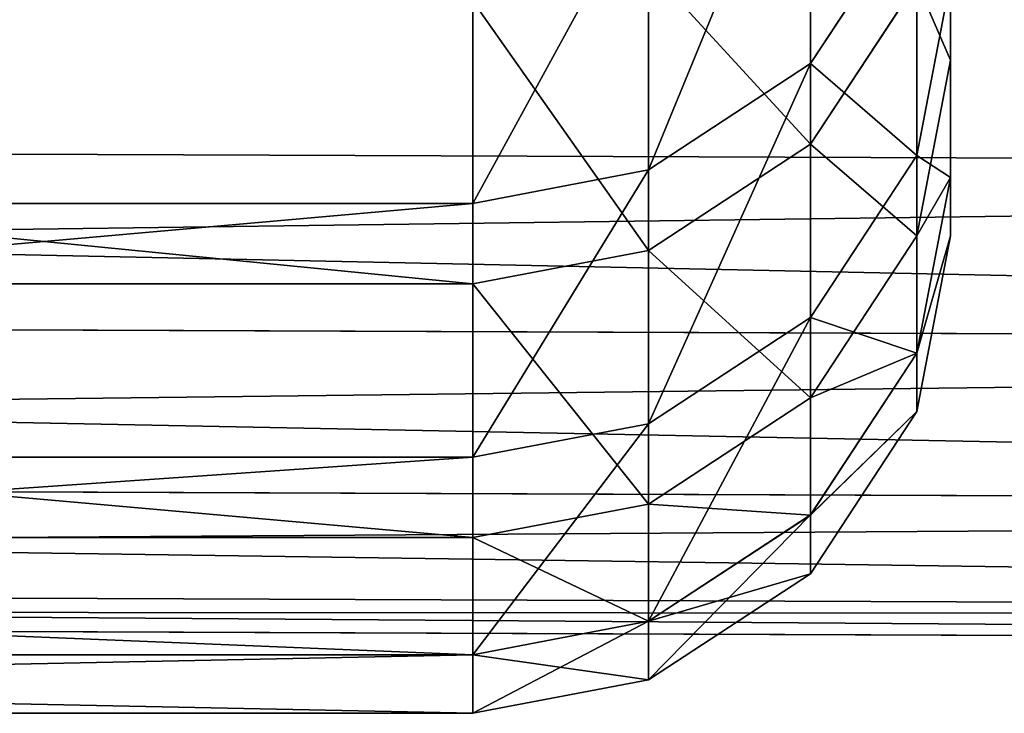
# Model space of a CAD drawing. Extents: x 0 to 35.8, y 0 to 30.4.
# Tile 45 of 106: x 16.502 to 16.821, y 0 to 0.225. Entities that reach past the tile are written whole.
import ezdxf

# ---------------------------------------------------------------- set-up
doc = ezdxf.new("R2010")
doc.units = 0
doc.header["$MEASUREMENT"] = 0
doc.layers.get('0').update_dxf_attribs({"color": 13, "linetype": 'CONTINUOUS'})
doc.layers.add('BSH_B36CD50SNB_SYMBOL_-_H0', color=59, linetype='CONTINUOUS')
doc.layers.add('BSH_B36CD50SNB_SYMBOL_-_HA', color=59, linetype='CONTINUOUS')

# ---------------------------------------------------------------- blocks, each defined once
blk = doc.blocks.new('B36CD50SNB_TRADECAD_DXF')
at = {"layer": 'BSH_B36CD50SNB_SYMBOL_-_H0', "color": 0}
for p, q in [((17.9195, 0.1759, 24.3262), (14.6054, 0.1888, 24.3262)), ((17.9195, 0.1759, 24.3262), (14.6054, 0.1888, 24.3262)), ((17.9195, 0.1759, 25.5717), (14.6054, 0.1888, 25.5717)), ((17.9195, 0.1759, 25.5717), (14.6054, 0.1888, 25.5717)), ((14.6054, 0.1318, 24.3371), (17.9195, 0.1189, 24.3371)), ((14.6054, 0.1318, 24.3371), (17.9195, 0.1189, 24.3371)), ((14.6054, 0.1318, 25.5608), (17.9195, 0.1189, 25.5608)), ((14.6054, 0.1318, 25.5608), (17.9195, 0.1189, 25.5608)), ((17.9195, 0.0664, 24.3716), (14.6054, 0.0792, 24.3716)), ((17.9195, 0.0664, 24.3716), (14.6054, 0.0792, 24.3716)), ((14.6054, 0.0792, 25.5263), (17.9195, 0.0664, 25.5263)), ((14.6054, 0.0792, 25.5263), (17.9195, 0.0664, 25.5263)), ((17.9195, 0.0319, 24.4241), (14.6054, 0.0447, 24.4241)), ((17.9195, 0.0319, 24.4241), (14.6054, 0.0447, 24.4241)), ((17.9195, 0.0319, 25.4738), (14.6054, 0.0447, 25.4738)), ((17.9195, 0.0319, 25.4738), (14.6054, 0.0447, 25.4738)), ((17.9195, 0.021, 24.4811), (14.6054, 0.0339, 24.4811)), ((14.6054, 0.0339, 25.4168), (17.9195, 0.021, 25.4168)), ((17.9195, 0.021, 24.4811), (14.6054, 0.0339, 24.4811)), ((14.6054, 0.0339, 25.4168), (17.9195, 0.021, 25.4168))]:
    blk.add_line(p, q, dxfattribs=at)
at = {"layer": 'BSH_B36CD50SNB_SYMBOL_-_HA', "color": 0}
for p, q in [((16.8036, 0.6741, 53.6576), (16.8036, 0.2119, 53.6576)), ((16.8036, 0.6741, 53.6576), (16.8036, 0.2119, 53.6576)), ((16.8036, 0.6378, 44.8983), (16.8036, 0.1739, 44.8983)), ((16.8036, 0.6378, 44.8983), (16.8036, 0.1739, 44.8983)), ((16.8036, 0.6327, 50.7378), (16.8036, 0.1739, 50.7378)), ((16.8036, 0.6327, 50.7378), (16.8036, 0.1739, 50.7378)), ((16.8036, 0.6163, 47.818), (16.8036, 0.1549, 47.818)), ((16.8036, 0.6163, 47.818), (16.8036, 0.1549, 47.818)), ((16.7582, 0.3043, 36.9849), (16.7582, 0.2108, 39.0587)), ((16.7582, 0.3043, 36.9849), (16.7582, 0.2108, 39.0587)), ((16.8036, 0.2119, 53.6576), (16.8036, 0.2942, 56.5774)), ((16.8036, 0.2119, 53.6576), (16.8036, 0.2942, 56.5774)), ((16.7582, 0.1847, 56.5774), (16.7582, 0.2765, 59.4972)), ((16.7582, 0.1847, 56.5774), (16.7582, 0.2765, 59.4972)), ((16.7057, 0.2698, 36.9849), (16.7057, 0.1763, 39.0587)), ((16.7057, 0.2698, 36.9849), (16.7057, 0.1763, 39.0587)), ((16.7927, 0.2633, 39.0587), (16.7582, 0.2108, 39.0587)), ((16.7927, 0.2633, 39.0587), (16.7582, 0.2108, 39.0587)), ((16.7927, 0.2633, 39.0587), (16.7927, 0.181, 41.9785)), ((16.7927, 0.2633, 39.0587), (16.7927, 0.181, 41.9785)), ((16.6487, 0.1654, 39.0587), (16.6487, 0.2589, 36.9849)), ((16.6487, 0.1654, 39.0587), (16.6487, 0.2589, 36.9849)), ((16.7057, 0.1502, 56.5774), (16.7057, 0.242, 59.4972)), ((16.7057, 0.1502, 56.5774), (16.7057, 0.242, 59.4972)), ((16.7927, 0.2372, 56.5774), (16.7582, 0.1847, 56.5774)), ((16.7927, 0.2372, 56.5774), (16.7582, 0.1847, 56.5774)), ((16.8036, 0.238, 41.9785), (16.7927, 0.181, 41.9785)), ((16.8036, 0.238, 41.9785), (16.7927, 0.181, 41.9785)), ((16.7927, 0.1549, 53.6576), (16.7927, 0.2372, 56.5774)), ((16.7927, 0.1549, 53.6576), (16.7927, 0.2372, 56.5774)), ((16.8036, 0.1739, 44.8983), (16.8036, 0.238, 41.9785)), ((16.8036, 0.1739, 44.8983), (16.8036, 0.238, 41.9785)), ((16.6487, 0.1393, 56.5774), (16.6487, 0.2311, 59.4972)), ((16.6487, 0.1393, 56.5774), (16.6487, 0.2311, 59.4972)), ((16.7582, 0.2108, 39.0587), (16.7057, 0.1763, 39.0587)), ((16.7582, 0.2108, 39.0587), (16.7057, 0.1763, 39.0587)), ((16.7582, 0.2108, 39.0587), (16.7582, 0.1284, 41.9785)), ((16.7582, 0.2108, 39.0587), (16.7582, 0.1284, 41.9785)), ((16.8036, 0.2119, 53.6576), (16.7927, 0.1549, 53.6576)), ((16.8036, 0.2119, 53.6576), (16.7927, 0.1549, 53.6576)), ((16.8036, 0.2119, 53.6576), (16.8036, 0.1739, 50.7378)), ((16.8036, 0.2119, 53.6576), (16.8036, 0.1739, 50.7378)), ((16.7582, 0.1847, 56.5774), (16.7057, 0.1502, 56.5774)), ((16.7582, 0.1847, 56.5774), (16.7057, 0.1502, 56.5774)), ((16.7582, 0.1024, 53.6576), (16.7582, 0.1847, 56.5774)), ((16.7582, 0.1024, 53.6576), (16.7582, 0.1847, 56.5774)), ((16.7927, 0.181, 41.9785), (16.7582, 0.1284, 41.9785)), ((16.7927, 0.181, 41.9785), (16.7582, 0.1284, 41.9785)), ((16.7927, 0.181, 41.9785), (16.7927, 0.1169, 44.8983)), ((16.7927, 0.181, 41.9785), (16.7927, 0.1169, 44.8983)), ((16.7057, 0.1763, 39.0587), (16.6487, 0.1654, 39.0587)), ((16.7057, 0.1763, 39.0587), (16.6487, 0.1654, 39.0587)), ((16.7057, 0.1763, 39.0587), (16.7057, 0.0939, 41.9785)), ((16.7057, 0.1763, 39.0587), (16.7057, 0.0939, 41.9785)), ((16.8036, 0.1739, 50.7378), (16.7927, 0.1169, 50.7378)), ((16.8036, 0.1739, 50.7378), (16.7927, 0.1169, 50.7378)), ((16.8036, 0.1739, 44.8983), (16.7927, 0.1169, 44.8983)), ((16.8036, 0.1739, 44.8983), (16.7927, 0.1169, 44.8983)), ((16.8036, 0.1739, 50.7378), (16.8036, 0.1549, 47.818)), ((16.8036, 0.1549, 47.818), (16.8036, 0.1739, 44.8983)), ((16.8036, 0.1739, 50.7378), (16.8036, 0.1549, 47.818)), ((16.8036, 0.1549, 47.818), (16.8036, 0.1739, 44.8983)), ((16.6487, 0.1654, 39.0587), (15.7206, 0.1654, 39.0587)), ((16.6487, 0.1654, 39.0587), (15.7206, 0.1654, 39.0587)), ((16.6487, 0.0831, 41.9785), (16.6487, 0.1654, 39.0587)), ((16.6487, 0.0831, 41.9785), (16.6487, 0.1654, 39.0587)), ((16.7582, 0.1024, 53.6576), (16.7927, 0.1549, 53.6576)), ((16.7582, 0.1024, 53.6576), (16.7927, 0.1549, 53.6576)), ((16.7927, 0.1169, 50.7378), (16.7927, 0.1549, 53.6576)), ((16.8036, 0.1549, 47.818), (16.7927, 0.0979, 47.818)), ((16.8036, 0.1549, 47.818), (16.7927, 0.0979, 47.818)), ((16.7927, 0.1169, 50.7378), (16.7927, 0.1549, 53.6576)), ((16.7057, 0.1502, 56.5774), (16.6487, 0.1393, 56.5774)), ((16.7057, 0.1502, 56.5774), (16.6487, 0.1393, 56.5774)), ((16.7057, 0.0679, 53.6576), (16.7057, 0.1502, 56.5774)), ((16.7057, 0.0679, 53.6576), (16.7057, 0.1502, 56.5774)), ((16.6487, 0.1393, 56.5774), (15.7206, 0.1393, 56.5774)), ((16.6487, 0.1393, 56.5774), (15.7206, 0.1393, 56.5774)), ((16.6487, 0.1393, 56.5774), (16.6487, 0.057, 53.6576)), ((16.6487, 0.1393, 56.5774), (16.6487, 0.057, 53.6576)), ((16.7582, 0.1284, 41.9785), (16.7057, 0.0939, 41.9785)), ((16.7582, 0.1284, 41.9785), (16.7057, 0.0939, 41.9785)), ((16.7582, 0.1284, 41.9785), (16.7582, 0.0644, 44.8983)), ((16.7582, 0.1284, 41.9785), (16.7582, 0.0644, 44.8983)), ((16.7582, 0.0644, 44.8983), (16.7927, 0.1169, 44.8983)), ((16.7927, 0.1169, 50.7378), (16.7582, 0.0643, 50.7378)), ((16.7927, 0.1169, 50.7378), (16.7582, 0.0643, 50.7378)), ((16.7582, 0.0644, 44.8983), (16.7927, 0.1169, 44.8983)), ((16.7927, 0.0979, 47.818), (16.7927, 0.1169, 50.7378)), ((16.7927, 0.1169, 44.8983), (16.7927, 0.0979, 47.818)), ((16.7927, 0.0979, 47.818), (16.7927, 0.1169, 50.7378)), ((16.7927, 0.1169, 44.8983), (16.7927, 0.0979, 47.818)), ((16.7057, 0.0679, 53.6576), (16.7582, 0.1024, 53.6576)), ((16.7057, 0.0679, 53.6576), (16.7582, 0.1024, 53.6576)), ((16.7582, 0.0643, 50.7378), (16.7582, 0.1024, 53.6576)), ((16.7582, 0.0643, 50.7378), (16.7582, 0.1024, 53.6576)), ((16.7927, 0.0979, 47.818), (16.7582, 0.0453, 47.818)), ((16.7927, 0.0979, 47.818), (16.7582, 0.0453, 47.818)), ((16.7057, 0.0939, 41.9785), (16.6487, 0.0831, 41.9785)), ((16.7057, 0.0939, 41.9785), (16.6487, 0.0831, 41.9785)), ((16.7057, 0.0939, 41.9785), (16.7057, 0.0299, 44.8983)), ((16.7057, 0.0939, 41.9785), (16.7057, 0.0299, 44.8983)), ((16.6487, 0.0831, 41.9785), (15.7206, 0.0831, 41.9785)), ((16.6487, 0.0831, 41.9785), (15.7206, 0.0831, 41.9785)), ((16.6487, 0.0831, 41.9785), (16.6487, 0.019, 44.8983)), ((16.6487, 0.0831, 41.9785), (16.6487, 0.019, 44.8983)), ((16.6487, 0.057, 53.6576), (16.7057, 0.0679, 53.6576)), ((16.6487, 0.057, 53.6576), (16.7057, 0.0679, 53.6576)), ((16.7057, 0.0299, 50.7378), (16.7057, 0.0679, 53.6576)), ((16.7057, 0.0299, 50.7378), (16.7057, 0.0679, 53.6576)), ((16.7057, 0.0299, 44.8983), (16.7582, 0.0644, 44.8983)), ((16.7057, 0.0299, 44.8983), (16.7582, 0.0644, 44.8983)), ((16.7582, 0.0643, 50.7378), (16.7057, 0.0299, 50.7378)), ((16.7582, 0.0643, 50.7378), (16.7057, 0.0299, 50.7378)), ((16.7582, 0.0644, 44.8983), (16.7582, 0.0453, 47.818)), ((16.7582, 0.0644, 44.8983), (16.7582, 0.0453, 47.818)), ((16.7582, 0.0453, 47.818), (16.7582, 0.0643, 50.7378)), ((16.7582, 0.0453, 47.818), (16.7582, 0.0643, 50.7378)), ((15.7206, 0.057, 53.6576), (16.6487, 0.057, 53.6576)), ((15.7206, 0.057, 53.6576), (16.6487, 0.057, 53.6576)), ((16.6487, 0.057, 53.6576), (16.6487, 0.019, 50.7378)), ((16.6487, 0.057, 53.6576), (16.6487, 0.019, 50.7378)), ((16.7582, 0.0453, 47.818), (16.7057, 0.0109, 47.818)), ((16.7582, 0.0453, 47.818), (16.7057, 0.0109, 47.818)), ((16.7057, 0.0299, 44.8983), (16.6487, 0.019, 44.8983)), ((16.7057, 0.0299, 44.8983), (16.6487, 0.019, 44.8983)), ((16.7057, 0.0299, 50.7378), (16.6487, 0.019, 50.7378)), ((16.7057, 0.0299, 50.7378), (16.6487, 0.019, 50.7378)), ((16.7057, 0.0109, 47.818), (16.7057, 0.0299, 44.8983)), ((16.7057, 0.0109, 47.818), (16.7057, 0.0299, 50.7378)), ((16.7057, 0.0109, 47.818), (16.7057, 0.0299, 50.7378)), ((16.7057, 0.0109, 47.818), (16.7057, 0.0299, 44.8983)), ((16.6487, 0.019, 50.7378), (15.7206, 0.019, 50.7378)), ((16.6487, 0.019, 50.7378), (15.7206, 0.019, 50.7378)), ((16.6487, 0.019, 44.8983), (15.7206, 0.019, 44.8983)), ((16.6487, 0.019, 44.8983), (15.7206, 0.019, 44.8983)), ((16.6487, 0.019, 44.8983), (16.6487, 0, 47.818)), ((16.6487, 0.019, 50.7378), (16.6487, 0, 47.818)), ((16.6487, 0.019, 44.8983), (16.6487, 0, 47.818)), ((16.6487, 0.019, 50.7378), (16.6487, 0, 47.818)), ((16.6487, 0, 47.818), (16.7057, 0.0109, 47.818)), ((16.6487, 0, 47.818), (16.7057, 0.0109, 47.818)), ((16.6487, 0, 47.818), (15.7206, 0, 47.818)), ((16.6487, 0, 47.818), (15.7206, 0, 47.818))]:
    blk.add_line(p, q, dxfattribs=at)
at = {"layer": 'BSH_B36CD50SNB_SYMBOL_-_H0', "color": 250}
mesh = blk.add_polyface(dxfattribs=at)
corners = [(17.9195, 0.1759, 24.3262), (14.6054, 0.6686, 24.3262), (14.6054, 0.1888, 24.3262), (17.9195, 0.6503, 24.3262)]
mesh.append_faces([[corners[k] for k in face] for face in [(0, 1, 2), (1, 0, 3)]], dxfattribs={"vtx0": -1, "color": 250})
mesh = blk.add_polyface(dxfattribs=at)
corners = [(17.9195, 0.6503, 25.5717), (14.6054, 0.1888, 25.5717), (14.6054, 0.6686, 25.5717), (17.9195, 0.1759, 25.5717)]
mesh.append_faces([[corners[k] for k in face] for face in [(0, 1, 2), (1, 0, 3)]], dxfattribs={"vtx0": -1, "color": 250})
mesh = blk.add_polyface(dxfattribs=at)
corners = [(17.9195, 0.1189, 24.3371), (14.6054, 0.1888, 24.3262), (14.6054, 0.1318, 24.3371), (17.9195, 0.1759, 24.3262)]
mesh.append_faces([[corners[k] for k in face] for face in [(0, 1, 2), (1, 0, 3)]], dxfattribs={"vtx0": -1, "color": 250})
mesh = blk.add_polyface(dxfattribs=at)
corners = [(17.9195, 0.1759, 25.5717), (14.6054, 0.1318, 25.5608), (14.6054, 0.1888, 25.5717), (17.9195, 0.1189, 25.5608)]
mesh.append_faces([[corners[k] for k in face] for face in [(0, 1, 2), (1, 0, 3)]], dxfattribs={"vtx0": -1, "color": 250})
mesh = blk.add_polyface(dxfattribs=at)
corners = [(17.9195, 0.0664, 24.3716), (14.6054, 0.1318, 24.3371), (14.6054, 0.0792, 24.3716), (17.9195, 0.1189, 24.3371)]
mesh.append_faces([[corners[k] for k in face] for face in [(0, 1, 2), (1, 0, 3)]], dxfattribs={"vtx0": -1, "color": 250})
mesh = blk.add_polyface(dxfattribs=at)
corners = [(17.9195, 0.1189, 25.5608), (14.6054, 0.0792, 25.5263), (14.6054, 0.1318, 25.5608), (17.9195, 0.0664, 25.5263)]
mesh.append_faces([[corners[k] for k in face] for face in [(0, 1, 2), (1, 0, 3)]], dxfattribs={"vtx0": -1, "color": 250})
mesh = blk.add_polyface(dxfattribs=at)
corners = [(14.6054, 0.0447, 24.4241), (17.9195, 0.0664, 24.3716), (14.6054, 0.0792, 24.3716), (17.9195, 0.0319, 24.4241)]
mesh.append_faces([[corners[k] for k in face] for face in [(0, 1, 2), (1, 0, 3)]], dxfattribs={"vtx0": -1, "color": 250})
mesh = blk.add_polyface(dxfattribs=at)
corners = [(14.6054, 0.0792, 25.5263), (17.9195, 0.0319, 25.4738), (14.6054, 0.0447, 25.4738), (17.9195, 0.0664, 25.5263)]
mesh.append_faces([[corners[k] for k in face] for face in [(0, 1, 2), (1, 0, 3)]], dxfattribs={"vtx0": -1, "color": 250})
mesh = blk.add_polyface(dxfattribs=at)
corners = [(14.6054, 0.0339, 24.4811), (17.9195, 0.0319, 24.4241), (14.6054, 0.0447, 24.4241), (17.9195, 0.021, 24.4811)]
mesh.append_faces([[corners[k] for k in face] for face in [(0, 1, 2), (1, 0, 3)]], dxfattribs={"vtx0": -1, "color": 250})
mesh = blk.add_polyface(dxfattribs=at)
corners = [(14.6054, 0.0447, 25.4738), (17.9195, 0.021, 25.4168), (14.6054, 0.0339, 25.4168), (17.9195, 0.0319, 25.4738)]
mesh.append_faces([[corners[k] for k in face] for face in [(0, 1, 2), (1, 0, 3)]], dxfattribs={"vtx0": -1, "color": 250})
mesh = blk.add_polyface(dxfattribs=at)
corners = [(14.6054, 0.0339, 25.4168), (17.9195, 0.021, 24.4811), (14.6054, 0.0339, 24.4811), (17.9195, 0.021, 25.4168)]
mesh.append_faces([[corners[k] for k in face] for face in [(0, 1, 2), (1, 0, 3)]], dxfattribs={"vtx0": -1, "color": 250})
at = {"layer": 'BSH_B36CD50SNB_SYMBOL_-_HA', "color": 250}
mesh = blk.add_polyface(dxfattribs=at)
corners = [(16.8036, 0.2942, 56.5774), (16.8036, 0.6741, 53.6576), (16.8036, 0.2119, 53.6576), (16.8036, 0.7598, 56.5774)]
mesh.append_faces([[corners[k] for k in face] for face in [(0, 1, 2), (1, 0, 3)]], dxfattribs={"vtx0": -1, "color": 250})
mesh = blk.add_polyface(dxfattribs=at)
corners = [(16.8036, 0.6378, 44.8983), (16.8036, 0.238, 41.9785), (16.8036, 0.1739, 44.8983), (16.8036, 0.7044, 41.9785)]
mesh.append_faces([[corners[k] for k in face] for face in [(0, 1, 2), (1, 0, 3)]], dxfattribs={"vtx0": -1, "color": 250})
mesh = blk.add_polyface(dxfattribs=at)
corners = [(16.8036, 0.2119, 53.6576), (16.8036, 0.6327, 50.7378), (16.8036, 0.1739, 50.7378), (16.8036, 0.6741, 53.6576)]
mesh.append_faces([[corners[k] for k in face] for face in [(0, 1, 2), (1, 0, 3)]], dxfattribs={"vtx0": -1, "color": 250})
mesh = blk.add_polyface(dxfattribs=at)
corners = [(16.8036, 0.6163, 47.818), (16.8036, 0.1739, 44.8983), (16.8036, 0.1549, 47.818), (16.8036, 0.6378, 44.8983)]
mesh.append_faces([[corners[k] for k in face] for face in [(0, 1, 2), (1, 0, 3)]], dxfattribs={"vtx0": -1, "color": 250})
mesh = blk.add_polyface(dxfattribs=at)
corners = [(16.8036, 0.1739, 50.7378), (16.8036, 0.6163, 47.818), (16.8036, 0.1549, 47.818), (16.8036, 0.6327, 50.7378)]
mesh.append_faces([[corners[k] for k in face] for face in [(0, 1, 2), (1, 0, 3)]], dxfattribs={"vtx0": -1, "color": 250})
mesh = blk.add_polyface(dxfattribs=at)
corners = [(16.7927, 0.2633, 39.0587), (16.7582, 0.3043, 36.9849), (16.7582, 0.2108, 39.0587), (16.7927, 0.3569, 36.9849)]
mesh.append_faces([[corners[k] for k in face] for face in [(0, 1, 2), (1, 0, 3)]], dxfattribs={"vtx0": -1, "color": 250})
mesh = blk.add_polyface(dxfattribs=at)
corners = [(16.7582, 0.2765, 59.4972), (16.7927, 0.2372, 56.5774), (16.7582, 0.1847, 56.5774), (16.7927, 0.3291, 59.4972)]
mesh.append_faces([[corners[k] for k in face] for face in [(0, 1, 2), (1, 0, 3)]], dxfattribs={"vtx0": -1, "color": 250})
mesh = blk.add_polyface(dxfattribs=at)
corners = [(16.8036, 0.238, 41.9785), (16.7927, 0.2633, 39.0587), (16.7927, 0.181, 41.9785), (16.8036, 0.3204, 39.0587)]
mesh.append_faces([[corners[k] for k in face] for face in [(0, 1, 2), (1, 0, 3)]], dxfattribs={"vtx0": -1, "color": 250})
mesh = blk.add_polyface(dxfattribs=at)
corners = [(16.7057, 0.1763, 39.0587), (16.7582, 0.3043, 36.9849), (16.7057, 0.2698, 36.9849), (16.7582, 0.2108, 39.0587)]
mesh.append_faces([[corners[k] for k in face] for face in [(0, 1, 2), (1, 0, 3)]], dxfattribs={"vtx0": -1, "color": 250})
mesh = blk.add_polyface(dxfattribs=at)
corners = [(16.7927, 0.2372, 56.5774), (16.8036, 0.2119, 53.6576), (16.7927, 0.1549, 53.6576), (16.8036, 0.2942, 56.5774)]
mesh.append_faces([[corners[k] for k in face] for face in [(0, 1, 2), (1, 0, 3)]], dxfattribs={"vtx0": -1, "color": 250})
mesh = blk.add_polyface(dxfattribs=at)
corners = [(16.7057, 0.242, 59.4972), (16.7582, 0.1847, 56.5774), (16.7057, 0.1502, 56.5774), (16.7582, 0.2765, 59.4972)]
mesh.append_faces([[corners[k] for k in face] for face in [(0, 1, 2), (1, 0, 3)]], dxfattribs={"vtx0": -1, "color": 250})
mesh = blk.add_polyface(dxfattribs=at)
corners = [(16.6487, 0.1654, 39.0587), (16.7057, 0.2698, 36.9849), (16.6487, 0.2589, 36.9849), (16.7057, 0.1763, 39.0587)]
mesh.append_faces([[corners[k] for k in face] for face in [(0, 1, 2), (1, 0, 3)]], dxfattribs={"vtx0": -1, "color": 250})
mesh = blk.add_polyface(dxfattribs=at)
corners = [(16.7927, 0.181, 41.9785), (16.7582, 0.2108, 39.0587), (16.7582, 0.1284, 41.9785), (16.7927, 0.2633, 39.0587)]
mesh.append_faces([[corners[k] for k in face] for face in [(0, 1, 2), (1, 0, 3)]], dxfattribs={"vtx0": -1, "color": 250})
mesh = blk.add_polyface(dxfattribs=at)
corners = [(15.7206, 0.1654, 39.0587), (16.6487, 0.2589, 36.9849), (15.7206, 0.2589, 36.9849), (16.6487, 0.1654, 39.0587)]
mesh.append_faces([[corners[k] for k in face] for face in [(0, 1, 2), (1, 0, 3)]], dxfattribs={"vtx0": -1, "color": 250})
mesh = blk.add_polyface(dxfattribs=at)
corners = [(16.6487, 0.2311, 59.4972), (16.7057, 0.1502, 56.5774), (16.6487, 0.1393, 56.5774), (16.7057, 0.242, 59.4972)]
mesh.append_faces([[corners[k] for k in face] for face in [(0, 1, 2), (1, 0, 3)]], dxfattribs={"vtx0": -1, "color": 250})
mesh = blk.add_polyface(dxfattribs=at)
corners = [(16.7582, 0.1847, 56.5774), (16.7927, 0.1549, 53.6576), (16.7582, 0.1024, 53.6576), (16.7927, 0.2372, 56.5774)]
mesh.append_faces([[corners[k] for k in face] for face in [(0, 1, 2), (1, 0, 3)]], dxfattribs={"vtx0": -1, "color": 250})
mesh = blk.add_polyface(dxfattribs=at)
corners = [(16.8036, 0.1739, 44.8983), (16.7927, 0.181, 41.9785), (16.7927, 0.1169, 44.8983), (16.8036, 0.238, 41.9785)]
mesh.append_faces([[corners[k] for k in face] for face in [(0, 1, 2), (1, 0, 3)]], dxfattribs={"vtx0": -1, "color": 250})
mesh = blk.add_polyface(dxfattribs=at)
corners = [(15.7206, 0.2311, 59.4972), (16.6487, 0.1393, 56.5774), (15.7206, 0.1393, 56.5774), (16.6487, 0.2311, 59.4972)]
mesh.append_faces([[corners[k] for k in face] for face in [(0, 1, 2), (1, 0, 3)]], dxfattribs={"vtx0": -1, "color": 250})
mesh = blk.add_polyface(dxfattribs=at)
corners = [(16.7057, 0.0939, 41.9785), (16.7582, 0.2108, 39.0587), (16.7057, 0.1763, 39.0587), (16.7582, 0.1284, 41.9785)]
mesh.append_faces([[corners[k] for k in face] for face in [(0, 1, 2), (1, 0, 3)]], dxfattribs={"vtx0": -1, "color": 250})
mesh = blk.add_polyface(dxfattribs=at)
corners = [(16.7927, 0.1549, 53.6576), (16.8036, 0.1739, 50.7378), (16.7927, 0.1169, 50.7378), (16.8036, 0.2119, 53.6576)]
mesh.append_faces([[corners[k] for k in face] for face in [(0, 1, 2), (1, 0, 3)]], dxfattribs={"vtx0": -1, "color": 250})
mesh = blk.add_polyface(dxfattribs=at)
corners = [(16.7057, 0.1502, 56.5774), (16.7582, 0.1024, 53.6576), (16.7057, 0.0679, 53.6576), (16.7582, 0.1847, 56.5774)]
mesh.append_faces([[corners[k] for k in face] for face in [(0, 1, 2), (1, 0, 3)]], dxfattribs={"vtx0": -1, "color": 250})
mesh = blk.add_polyface(dxfattribs=at)
corners = [(16.7927, 0.1169, 44.8983), (16.7582, 0.1284, 41.9785), (16.7582, 0.0644, 44.8983), (16.7927, 0.181, 41.9785)]
mesh.append_faces([[corners[k] for k in face] for face in [(0, 1, 2), (1, 0, 3)]], dxfattribs={"vtx0": -1, "color": 250})
mesh = blk.add_polyface(dxfattribs=at)
corners = [(16.6487, 0.0831, 41.9785), (16.7057, 0.1763, 39.0587), (16.6487, 0.1654, 39.0587), (16.7057, 0.0939, 41.9785)]
mesh.append_faces([[corners[k] for k in face] for face in [(0, 1, 2), (1, 0, 3)]], dxfattribs={"vtx0": -1, "color": 250})
mesh = blk.add_polyface(dxfattribs=at)
corners = [(16.7927, 0.1169, 50.7378), (16.8036, 0.1549, 47.818), (16.7927, 0.0979, 47.818), (16.8036, 0.1739, 50.7378)]
mesh.append_faces([[corners[k] for k in face] for face in [(0, 1, 2), (1, 0, 3)]], dxfattribs={"vtx0": -1, "color": 250})
mesh = blk.add_polyface(dxfattribs=at)
corners = [(16.8036, 0.1549, 47.818), (16.7927, 0.1169, 44.8983), (16.7927, 0.0979, 47.818), (16.8036, 0.1739, 44.8983)]
mesh.append_faces([[corners[k] for k in face] for face in [(0, 1, 2), (1, 0, 3)]], dxfattribs={"vtx0": -1, "color": 250})
mesh = blk.add_polyface(dxfattribs=at)
corners = [(15.7206, 0.0831, 41.9785), (16.6487, 0.1654, 39.0587), (15.7206, 0.1654, 39.0587), (16.6487, 0.0831, 41.9785)]
mesh.append_faces([[corners[k] for k in face] for face in [(0, 1, 2), (1, 0, 3)]], dxfattribs={"vtx0": -1, "color": 250})
mesh = blk.add_polyface(dxfattribs=at)
corners = [(16.7582, 0.1024, 53.6576), (16.7927, 0.1169, 50.7378), (16.7582, 0.0643, 50.7378), (16.7927, 0.1549, 53.6576)]
mesh.append_faces([[corners[k] for k in face] for face in [(0, 1, 2), (1, 0, 3)]], dxfattribs={"vtx0": -1, "color": 250})
mesh = blk.add_polyface(dxfattribs=at)
corners = [(16.6487, 0.1393, 56.5774), (16.7057, 0.0679, 53.6576), (16.6487, 0.057, 53.6576), (16.7057, 0.1502, 56.5774)]
mesh.append_faces([[corners[k] for k in face] for face in [(0, 1, 2), (1, 0, 3)]], dxfattribs={"vtx0": -1, "color": 250})
mesh = blk.add_polyface(dxfattribs=at)
corners = [(15.7206, 0.1393, 56.5774), (16.6487, 0.057, 53.6576), (15.7206, 0.057, 53.6576), (16.6487, 0.1393, 56.5774)]
mesh.append_faces([[corners[k] for k in face] for face in [(0, 1, 2), (1, 0, 3)]], dxfattribs={"vtx0": -1, "color": 250})
mesh = blk.add_polyface(dxfattribs=at)
corners = [(16.7057, 0.0299, 44.8983), (16.7582, 0.1284, 41.9785), (16.7057, 0.0939, 41.9785), (16.7582, 0.0644, 44.8983)]
mesh.append_faces([[corners[k] for k in face] for face in [(0, 1, 2), (1, 0, 3)]], dxfattribs={"vtx0": -1, "color": 250})
mesh = blk.add_polyface(dxfattribs=at)
corners = [(16.7582, 0.0643, 50.7378), (16.7927, 0.0979, 47.818), (16.7582, 0.0453, 47.818), (16.7927, 0.1169, 50.7378)]
mesh.append_faces([[corners[k] for k in face] for face in [(0, 1, 2), (1, 0, 3)]], dxfattribs={"vtx0": -1, "color": 250})
mesh = blk.add_polyface(dxfattribs=at)
corners = [(16.7927, 0.0979, 47.818), (16.7582, 0.0644, 44.8983), (16.7582, 0.0453, 47.818), (16.7927, 0.1169, 44.8983)]
mesh.append_faces([[corners[k] for k in face] for face in [(0, 1, 2), (1, 0, 3)]], dxfattribs={"vtx0": -1, "color": 250})
mesh = blk.add_polyface(dxfattribs=at)
corners = [(16.7057, 0.0679, 53.6576), (16.7582, 0.0643, 50.7378), (16.7057, 0.0299, 50.7378), (16.7582, 0.1024, 53.6576)]
mesh.append_faces([[corners[k] for k in face] for face in [(0, 1, 2), (1, 0, 3)]], dxfattribs={"vtx0": -1, "color": 250})
mesh = blk.add_polyface(dxfattribs=at)
corners = [(16.6487, 0.019, 44.8983), (16.7057, 0.0939, 41.9785), (16.6487, 0.0831, 41.9785), (16.7057, 0.0299, 44.8983)]
mesh.append_faces([[corners[k] for k in face] for face in [(0, 1, 2), (1, 0, 3)]], dxfattribs={"vtx0": -1, "color": 250})
mesh = blk.add_polyface(dxfattribs=at)
corners = [(15.7206, 0.019, 44.8983), (16.6487, 0.0831, 41.9785), (15.7206, 0.0831, 41.9785), (16.6487, 0.019, 44.8983)]
mesh.append_faces([[corners[k] for k in face] for face in [(0, 1, 2), (1, 0, 3)]], dxfattribs={"vtx0": -1, "color": 250})
mesh = blk.add_polyface(dxfattribs=at)
corners = [(16.6487, 0.057, 53.6576), (16.7057, 0.0299, 50.7378), (16.6487, 0.019, 50.7378), (16.7057, 0.0679, 53.6576)]
mesh.append_faces([[corners[k] for k in face] for face in [(0, 1, 2), (1, 0, 3)]], dxfattribs={"vtx0": -1, "color": 250})
mesh = blk.add_polyface(dxfattribs=at)
corners = [(16.7057, 0.0109, 47.818), (16.7582, 0.0644, 44.8983), (16.7057, 0.0299, 44.8983), (16.7582, 0.0453, 47.818)]
mesh.append_faces([[corners[k] for k in face] for face in [(0, 1, 2), (1, 0, 3)]], dxfattribs={"vtx0": -1, "color": 250})
mesh = blk.add_polyface(dxfattribs=at)
corners = [(16.7057, 0.0299, 50.7378), (16.7582, 0.0453, 47.818), (16.7057, 0.0109, 47.818), (16.7582, 0.0643, 50.7378)]
mesh.append_faces([[corners[k] for k in face] for face in [(0, 1, 2), (1, 0, 3)]], dxfattribs={"vtx0": -1, "color": 250})
mesh = blk.add_polyface(dxfattribs=at)
corners = [(15.7206, 0.057, 53.6576), (16.6487, 0.019, 50.7378), (15.7206, 0.019, 50.7378), (16.6487, 0.057, 53.6576)]
mesh.append_faces([[corners[k] for k in face] for face in [(0, 1, 2), (1, 0, 3)]], dxfattribs={"vtx0": -1, "color": 250})
mesh = blk.add_polyface(dxfattribs=at)
corners = [(16.6487, 0, 47.818), (16.7057, 0.0299, 44.8983), (16.6487, 0.019, 44.8983), (16.7057, 0.0109, 47.818)]
mesh.append_faces([[corners[k] for k in face] for face in [(0, 1, 2), (1, 0, 3)]], dxfattribs={"vtx0": -1, "color": 250})
mesh = blk.add_polyface(dxfattribs=at)
corners = [(16.6487, 0.019, 50.7378), (16.7057, 0.0109, 47.818), (16.6487, 0, 47.818), (16.7057, 0.0299, 50.7378)]
mesh.append_faces([[corners[k] for k in face] for face in [(0, 1, 2), (1, 0, 3)]], dxfattribs={"vtx0": -1, "color": 250})
mesh = blk.add_polyface(dxfattribs=at)
corners = [(15.7206, 0.019, 50.7378), (16.6487, 0, 47.818), (15.7206, 0, 47.818), (16.6487, 0.019, 50.7378)]
mesh.append_faces([[corners[k] for k in face] for face in [(0, 1, 2), (1, 0, 3)]], dxfattribs={"vtx0": -1, "color": 250})
mesh = blk.add_polyface(dxfattribs=at)
corners = [(15.7206, 0, 47.818), (16.6487, 0.019, 44.8983), (15.7206, 0.019, 44.8983), (16.6487, 0, 47.818)]
mesh.append_faces([[corners[k] for k in face] for face in [(0, 1, 2), (1, 0, 3)]], dxfattribs={"vtx0": -1, "color": 250})

msp = doc.modelspace()

# ---------------------------------------------------------------- block references
at = {"color": 0}
msp.add_blockref('B36CD50SNB_TRADECAD_DXF', (0, 0), dxfattribs=at)

doc.saveas('drawing.dxf')
